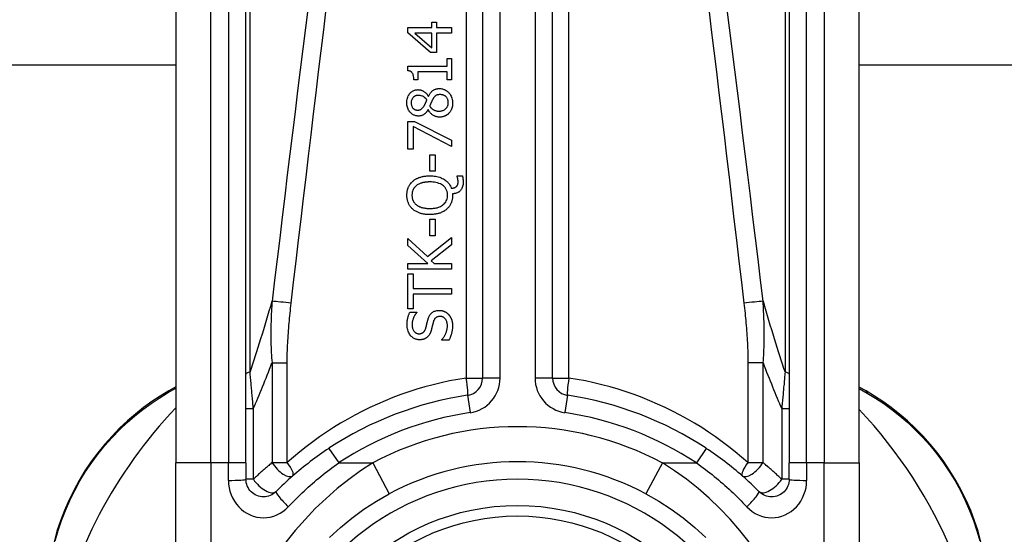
# Model space of a CAD drawing. Header units: inches. Extents: x 20 to 683, y 61 to 320.
# Tile 176 of 256: x 159.342 to 160.448, y 213.993 to 214.572. Entities that reach past the tile are written whole.
import ezdxf

# ---------------------------------------------------------------- set-up
doc = ezdxf.new("R2010")
doc.units = ezdxf.units.IN
doc.header["$MEASUREMENT"] = 0
doc.layers.add('Visible Edges(ANSI)', color=7, linetype='Continuous', lineweight=25)
doc.layers.add('Visible Tangent Edges(ANSI)', color=7, linetype='Continuous', lineweight=25)

msp = doc.modelspace()

# ---------------------------------------------------------------- linework, layer by layer
at = {"layer": 'Visible Edges(ANSI)'}
for p, q in [((159.8615, 214.8209), (159.8615, 214.1689)), ((159.9402, 214.1689), (159.9402, 214.8209)), ((159.517, 214.7225), (159.517, 214.0734)), ((159.5957, 214.0734), (159.5957, 214.7225)), ((160.206, 214.7225), (160.206, 214.0734)), ((160.2847, 214.0734), (160.2847, 214.7225)), ((159.7776, 214.5572), (159.7776, 214.5632)), ((159.7776, 214.5632), (159.8046, 214.5632)), ((159.8046, 214.5632), (159.8046, 214.5691)), ((159.8046, 214.5691), (159.8099, 214.5691)), ((159.8099, 214.5691), (159.8099, 214.5632)), ((159.8099, 214.5632), (159.8268, 214.5632)), ((159.8268, 214.5632), (159.8268, 214.5569)), ((159.803, 214.5352), (159.7776, 214.5572)), ((159.8046, 214.5569), (159.7854, 214.5569)), ((159.7854, 214.5569), (159.8046, 214.5404)), ((159.8046, 214.5404), (159.8046, 214.5569)), ((159.8099, 214.5569), (159.8099, 214.5352)), ((159.8268, 214.5569), (159.8099, 214.5569)), ((159.8099, 214.5352), (159.803, 214.5352)), ((159.8218, 214.5197), (159.8218, 214.5284)), ((159.8218, 214.5284), (159.8268, 214.5284)), ((159.8268, 214.5284), (159.8268, 214.5044)), ((159.517, 214.5207), (128.6332, 214.5207)), ((159.7774, 214.5145), (159.7774, 214.5197)), ((159.7774, 214.5197), (159.8218, 214.5197)), ((163.2173, 214.5207), (160.2847, 214.5207)), ((159.7888, 214.5133), (159.7888, 214.5044)), ((159.8218, 214.5133), (159.7888, 214.5133)), ((159.8218, 214.5044), (159.8218, 214.5133)), ((159.7888, 214.5044), (159.7843, 214.5044)), ((159.8268, 214.5044), (159.8218, 214.5044)), ((159.8006, 214.4858), (159.8008, 214.4858)), ((159.8005, 214.4708), (159.8003, 214.4708)), ((159.7776, 214.4263), (159.7776, 214.4576)), ((159.7776, 214.4576), (159.785, 214.4576)), ((159.7834, 214.4517), (159.7834, 214.4263)), ((159.8268, 214.4292), (159.7834, 214.4517)), ((159.785, 214.4576), (159.8268, 214.4363)), ((159.8268, 214.4363), (159.8268, 214.4292)), ((159.7834, 214.4263), (159.7776, 214.4263)), ((159.8023, 214.4015), (159.8023, 214.4201)), ((159.8023, 214.4201), (159.8083, 214.4201)), ((159.8083, 214.4201), (159.8083, 214.4015)), ((159.8083, 214.4015), (159.8023, 214.4015)), ((159.8329, 214.3956), (159.8329, 214.3965)), ((159.8329, 214.3965), (159.8389, 214.3965)), ((159.8278, 214.376), (159.8278, 214.3745)), ((159.8023, 214.329), (159.8023, 214.3476)), ((159.8023, 214.3476), (159.8083, 214.3476)), ((159.8083, 214.3476), (159.8083, 214.329)), ((159.8083, 214.329), (159.8023, 214.329)), ((159.7776, 214.3179), (159.7776, 214.3259)), ((159.7776, 214.3259), (159.7996, 214.3055)), ((159.8002, 214.2978), (159.7776, 214.3179)), ((159.7996, 214.3055), (159.8268, 214.3271)), ((159.8268, 214.3186), (159.8039, 214.3006)), ((159.8268, 214.3271), (159.8268, 214.3186)), ((159.7776, 214.2912), (159.7776, 214.2978)), ((159.7776, 214.2978), (159.8002, 214.2978)), ((159.8039, 214.3006), (159.8071, 214.2978)), ((159.8071, 214.2978), (159.8268, 214.2978)), ((159.8268, 214.2978), (159.8268, 214.2912)), ((159.8268, 214.2912), (159.7776, 214.2912)), ((159.7776, 214.2467), (159.7776, 214.2862)), ((159.7776, 214.2862), (159.7834, 214.2862)), ((159.7834, 214.2862), (159.7834, 214.2697)), ((159.7834, 214.2697), (159.8268, 214.2697)), ((159.7834, 214.2632), (159.7834, 214.2467)), ((159.8268, 214.2632), (159.7834, 214.2632)), ((159.8268, 214.2697), (159.8268, 214.2632)), ((159.7834, 214.2467), (159.7776, 214.2467)), ((159.7799, 214.2431), (159.7877, 214.2431)), ((159.7877, 214.2431), (159.7877, 214.2426)), ((159.8156, 214.2116), (159.8156, 214.2121)), ((159.8239, 214.2116), (159.8156, 214.2116)), ((159.517, 214.1591), (159.509, 214.1544)), ((160.2924, 214.1544), (160.2847, 214.1588)), ((159.517, 213.8362), (159.517, 214.0734)), ((159.5957, 214.0734), (159.5957, 214.055)), ((160.206, 214.055), (160.206, 214.0734)), ((160.2847, 214.0734), (160.2847, 213.8362))]:
    msp.add_line(p, q, dxfattribs=at)
at = {"layer": 'Visible Edges(ANSI)', "flags": 128}
for points in [[(159.7843, 214.5044), (159.7843, 214.5058), (159.7842, 214.5071), (159.784, 214.5084), (159.7837, 214.5097), (159.7834, 214.5108), (159.783, 214.5116), (159.7826, 214.5122), (159.7824, 214.5125), (159.7822, 214.5127), (159.7819, 214.513), (159.7816, 214.5132), (159.7814, 214.5134), (159.7811, 214.5136), (159.7808, 214.5137), (159.7805, 214.5139), (159.7801, 214.514), (159.7798, 214.5141), (159.7795, 214.5142), (159.7791, 214.5143), (159.7788, 214.5144), (159.7785, 214.5144), (159.7781, 214.5145), (159.7778, 214.5145), (159.7774, 214.5145)], [(159.8008, 214.4858), (159.8011, 214.4865), (159.8015, 214.4871), (159.8019, 214.4878), (159.8023, 214.4885), (159.8027, 214.4891), (159.8032, 214.4897), (159.8037, 214.4903), (159.8042, 214.4909), (159.8047, 214.4915), (159.8053, 214.492), (159.8058, 214.4924), (159.8064, 214.4928), (159.8069, 214.4931), (159.8074, 214.4934), (159.808, 214.4936), (159.8085, 214.4938), (159.8091, 214.494), (159.8096, 214.4941), (159.8102, 214.4942), (159.8108, 214.4943), (159.8114, 214.4944), (159.8119, 214.4945), (159.8125, 214.4945), (159.8131, 214.4945)], [(159.8131, 214.4945), (159.814, 214.4945), (159.8148, 214.4944), (159.8157, 214.4943), (159.8165, 214.4941), (159.8173, 214.4939), (159.8181, 214.4936), (159.8189, 214.4933), (159.8197, 214.4929), (159.8205, 214.4925), (159.8212, 214.4921), (159.8219, 214.4915), (159.8225, 214.491), (159.8232, 214.4904), (159.8238, 214.4897), (159.8245, 214.489), (159.8251, 214.4881), (159.8257, 214.4871), (159.8263, 214.486), (159.8268, 214.4848), (159.8272, 214.4836), (159.8275, 214.4823), (159.8278, 214.4811), (159.8279, 214.4798), (159.8279, 214.4785)], [(159.7765, 214.4785), (159.7765, 214.4798), (159.7766, 214.4811), (159.7768, 214.4824), (159.7771, 214.4837), (159.7775, 214.485), (159.778, 214.4862), (159.7786, 214.4872), (159.7791, 214.4881), (159.7797, 214.4889), (159.7802, 214.4895), (159.7807, 214.49), (159.7813, 214.4905), (159.7818, 214.4909), (159.7824, 214.4913), (159.783, 214.4917), (159.7836, 214.492), (159.7842, 214.4923), (159.7849, 214.4926), (159.7855, 214.4928), (159.7862, 214.493), (159.7869, 214.4931), (159.7876, 214.4932), (159.7883, 214.4932), (159.789, 214.4933)], [(159.7891, 214.4868), (159.7887, 214.4868), (159.7883, 214.4868), (159.7879, 214.4867), (159.7875, 214.4867), (159.7871, 214.4866), (159.7868, 214.4865), (159.7864, 214.4864), (159.786, 214.4862), (159.7856, 214.4861), (159.7853, 214.4859), (159.785, 214.4857), (159.7846, 214.4855), (159.7843, 214.4853), (159.784, 214.485), (159.7837, 214.4847), (159.7834, 214.4844), (159.7831, 214.484), (159.7827, 214.4835), (159.7823, 214.4828), (159.7819, 214.482), (159.7817, 214.4811), (159.7815, 214.4802), (159.7814, 214.4793), (159.7813, 214.4784)], [(159.789, 214.4933), (159.7895, 214.4932), (159.7899, 214.4932), (159.7903, 214.4932), (159.7908, 214.4931), (159.7912, 214.493), (159.7917, 214.4929), (159.7921, 214.4928), (159.7925, 214.4927), (159.793, 214.4926), (159.7934, 214.4924), (159.7938, 214.4922), (159.7943, 214.492), (159.7948, 214.4917), (159.7954, 214.4914), (159.796, 214.491), (159.7966, 214.4906), (159.7972, 214.4901), (159.7978, 214.4896), (159.7983, 214.489), (159.7989, 214.4884), (159.7994, 214.4878), (159.7998, 214.4872), (159.8002, 214.4865), (159.8006, 214.4858)], [(159.7989, 214.4819), (159.7988, 214.4821), (159.7986, 214.4823), (159.7984, 214.4826), (159.7982, 214.4828), (159.798, 214.483), (159.7978, 214.4832), (159.7976, 214.4834), (159.7974, 214.4836), (159.7972, 214.4838), (159.797, 214.484), (159.7968, 214.4842), (159.7966, 214.4844), (159.7963, 214.4846), (159.7961, 214.4848), (159.7959, 214.4849), (159.7956, 214.4851), (159.7954, 214.4853), (159.795, 214.4855), (159.7944, 214.4858), (159.7936, 214.4861), (159.7926, 214.4864), (159.7915, 214.4866), (159.7903, 214.4868), (159.7891, 214.4868)], [(159.8137, 214.4877), (159.8132, 214.4877), (159.8127, 214.4877), (159.8121, 214.4876), (159.8116, 214.4875), (159.8111, 214.4874), (159.8106, 214.4873), (159.8101, 214.4871), (159.8096, 214.4869), (159.8092, 214.4867), (159.8088, 214.4865), (159.8085, 214.4862), (159.8082, 214.486), (159.8079, 214.4857), (159.8077, 214.4854), (159.8074, 214.4851), (159.8071, 214.4848), (159.8069, 214.4845), (159.8066, 214.4841), (159.8064, 214.4838), (159.8062, 214.4834), (159.8059, 214.4831), (159.8057, 214.4827), (159.8055, 214.4823), (159.8053, 214.4819)], [(159.823, 214.4785), (159.823, 214.4793), (159.8229, 214.4801), (159.8228, 214.4809), (159.8226, 214.4816), (159.8224, 214.4824), (159.8221, 214.4831), (159.8217, 214.4837), (159.8213, 214.4842), (159.821, 214.4847), (159.8206, 214.4851), (159.8202, 214.4855), (159.8198, 214.4859), (159.8194, 214.4862), (159.8189, 214.4865), (159.8184, 214.4867), (159.8179, 214.4869), (159.8174, 214.4871), (159.8169, 214.4873), (159.8164, 214.4874), (159.8159, 214.4875), (159.8153, 214.4876), (159.8148, 214.4877), (159.8143, 214.4877), (159.8137, 214.4877)], [(159.7894, 214.4636), (159.7887, 214.4636), (159.788, 214.4637), (159.7872, 214.4638), (159.7865, 214.4639), (159.7858, 214.4641), (159.7851, 214.4644), (159.7844, 214.4647), (159.7837, 214.465), (159.7831, 214.4653), (159.7825, 214.4658), (159.7819, 214.4662), (159.7813, 214.4667), (159.7808, 214.4672), (159.7802, 214.4678), (159.7796, 214.4685), (159.779, 214.4693), (159.7784, 214.4702), (159.7779, 214.4713), (159.7775, 214.4724), (159.7771, 214.4736), (159.7768, 214.4748), (159.7766, 214.476), (159.7765, 214.4772), (159.7765, 214.4785)], [(159.7813, 214.4784), (159.7814, 214.4777), (159.7814, 214.4769), (159.7816, 214.4761), (159.7818, 214.4754), (159.782, 214.4747), (159.7823, 214.474), (159.7826, 214.4735), (159.783, 214.473), (159.7833, 214.4726), (159.7836, 214.4722), (159.7839, 214.4719), (159.7842, 214.4717), (159.7845, 214.4714), (159.7848, 214.4712), (159.7852, 214.471), (159.7855, 214.4709), (159.7859, 214.4707), (159.7863, 214.4706), (159.7867, 214.4705), (159.7871, 214.4704), (159.7875, 214.4703), (159.7879, 214.4703), (159.7883, 214.4703), (159.7887, 214.4702)], [(159.7887, 214.4702), (159.7889, 214.4702), (159.7892, 214.4703), (159.7895, 214.4703), (159.7897, 214.4703), (159.79, 214.4703), (159.7902, 214.4704), (159.7905, 214.4704), (159.7908, 214.4705), (159.791, 214.4706), (159.7913, 214.4706), (159.7915, 214.4707), (159.7917, 214.4708), (159.792, 214.471), (159.7923, 214.4711), (159.7927, 214.4713), (159.793, 214.4716), (159.7934, 214.4719), (159.7938, 214.4723), (159.7942, 214.4727), (159.7946, 214.4731), (159.7949, 214.4735), (159.7953, 214.474), (159.7956, 214.4745), (159.7959, 214.4749)], [(159.7959, 214.4749), (159.7959, 214.4751), (159.796, 214.4752), (159.7961, 214.4754), (159.7962, 214.4756), (159.7963, 214.4758), (159.7965, 214.4761), (159.7966, 214.4763), (159.7967, 214.4766), (159.7968, 214.4769), (159.797, 214.4771), (159.7971, 214.4774), (159.7973, 214.4778), (159.7974, 214.4781), (159.7976, 214.4784), (159.7977, 214.4787), (159.7979, 214.4791), (159.798, 214.4794), (159.7981, 214.4798), (159.7983, 214.4801), (159.7984, 214.4805), (159.7986, 214.4808), (159.7987, 214.4812), (159.7988, 214.4815), (159.7989, 214.4819)], [(159.8053, 214.4819), (159.8052, 214.4818), (159.8051, 214.4816), (159.805, 214.4814), (159.8049, 214.4813), (159.8048, 214.4811), (159.8048, 214.4809), (159.8047, 214.4807), (159.8046, 214.4805), (159.8045, 214.4803), (159.8044, 214.4801), (159.8043, 214.4798), (159.8042, 214.4796), (159.804, 214.4793), (159.8039, 214.479), (159.8038, 214.4787), (159.8037, 214.4783), (159.8035, 214.478), (159.8034, 214.4776), (159.8032, 214.4772), (159.803, 214.4767), (159.8028, 214.4763), (159.8026, 214.4758), (159.8024, 214.4753), (159.8022, 214.4747)], [(159.8022, 214.4747), (159.8024, 214.4744), (159.8027, 214.474), (159.803, 214.4737), (159.8032, 214.4733), (159.8035, 214.473), (159.8038, 214.4727), (159.8041, 214.4724), (159.8044, 214.4721), (159.8047, 214.4718), (159.8051, 214.4716), (159.8054, 214.4713), (159.8058, 214.4711), (159.8062, 214.4708), (159.8066, 214.4706), (159.8071, 214.4703), (159.8076, 214.4701), (159.8081, 214.4699), (159.8087, 214.4697), (159.8094, 214.4695), (159.81, 214.4693), (159.8107, 214.4692), (159.8114, 214.4691), (159.8121, 214.4691), (159.8127, 214.4691)], [(159.8127, 214.4691), (159.8135, 214.4691), (159.8143, 214.4692), (159.8151, 214.4693), (159.8158, 214.4695), (159.8166, 214.4697), (159.8173, 214.47), (159.818, 214.4703), (159.8186, 214.4707), (159.8192, 214.471), (159.8197, 214.4714), (159.8202, 214.4719), (159.8206, 214.4723), (159.821, 214.4727), (159.8213, 214.4731), (159.8217, 214.4736), (159.8219, 214.4741), (159.8222, 214.4746), (159.8224, 214.4752), (159.8226, 214.4757), (159.8228, 214.4763), (159.8229, 214.4768), (159.823, 214.4774), (159.823, 214.478), (159.823, 214.4785)], [(159.8279, 214.4785), (159.8279, 214.478), (159.8279, 214.4776), (159.8279, 214.4771), (159.8279, 214.4767), (159.8278, 214.4763), (159.8278, 214.4758), (159.8277, 214.4754), (159.8277, 214.475), (159.8276, 214.4745), (159.8275, 214.4741), (159.8274, 214.4737), (159.8273, 214.4733), (159.8272, 214.4728), (159.827, 214.4724), (159.8269, 214.472), (159.8268, 214.4716), (159.8266, 214.4711), (159.8263, 214.4705), (159.826, 214.4699), (159.8256, 214.4692), (159.8252, 214.4685), (159.8247, 214.4679), (159.8242, 214.4673), (159.8237, 214.4667)], [(159.8003, 214.4708), (159.8001, 214.4703), (159.7998, 214.4699), (159.7996, 214.4695), (159.7993, 214.4691), (159.799, 214.4687), (159.7987, 214.4683), (159.7984, 214.4679), (159.7981, 214.4676), (159.7978, 214.4672), (159.7974, 214.4669), (159.7971, 214.4665), (159.7967, 214.4662), (159.7964, 214.4659), (159.796, 214.4656), (159.7956, 214.4653), (159.7951, 214.465), (159.7945, 214.4647), (159.7939, 214.4644), (159.7932, 214.4642), (159.7925, 214.464), (159.7917, 214.4638), (159.791, 214.4637), (159.7902, 214.4636), (159.7894, 214.4636)], [(159.8132, 214.4624), (159.8127, 214.4624), (159.8121, 214.4625), (159.8116, 214.4625), (159.8111, 214.4626), (159.8106, 214.4627), (159.81, 214.4628), (159.8095, 214.4629), (159.809, 214.4631), (159.8085, 214.4632), (159.808, 214.4634), (159.8075, 214.4637), (159.807, 214.4639), (159.8064, 214.4642), (159.8058, 214.4646), (159.8052, 214.465), (159.8046, 214.4654), (159.804, 214.466), (159.8034, 214.4666), (159.8028, 214.4672), (159.8023, 214.4679), (159.8018, 214.4685), (159.8013, 214.4693), (159.8009, 214.47), (159.8005, 214.4708)], [(159.8237, 214.4667), (159.8234, 214.4664), (159.8231, 214.4661), (159.8228, 214.4658), (159.8225, 214.4655), (159.8222, 214.4653), (159.8218, 214.465), (159.8215, 214.4648), (159.8212, 214.4646), (159.8208, 214.4644), (159.8204, 214.4642), (159.8201, 214.464), (159.8197, 214.4638), (159.8193, 214.4636), (159.8189, 214.4635), (159.8185, 214.4633), (159.818, 214.4631), (159.8175, 214.463), (159.8169, 214.4628), (159.8163, 214.4627), (159.8157, 214.4626), (159.8151, 214.4625), (159.8145, 214.4625), (159.8138, 214.4624), (159.8132, 214.4624)], [(159.7833, 214.3904), (159.7838, 214.3909), (159.7844, 214.3913), (159.785, 214.3917), (159.7856, 214.3921), (159.7862, 214.3925), (159.7868, 214.3928), (159.7874, 214.3932), (159.7881, 214.3935), (159.7887, 214.3938), (159.7894, 214.3941), (159.7901, 214.3943), (159.7908, 214.3946), (159.7915, 214.3948), (159.7923, 214.395), (159.7931, 214.3953), (159.7939, 214.3955), (159.7948, 214.3956), (159.7957, 214.3958), (159.7967, 214.396), (159.7977, 214.3961), (159.7988, 214.3962), (159.7999, 214.3962), (159.801, 214.3963), (159.8022, 214.3963)], [(159.8022, 214.3963), (159.8038, 214.3963), (159.8055, 214.3962), (159.8071, 214.396), (159.8087, 214.3958), (159.8103, 214.3955), (159.8118, 214.3952), (159.8134, 214.3947), (159.8149, 214.3941), (159.8163, 214.3935), (159.8175, 214.3929), (159.8187, 214.3922), (159.8197, 214.3915), (159.8206, 214.3908), (159.8214, 214.3901), (159.8221, 214.3895), (159.8227, 214.3888), (159.8233, 214.3881), (159.8239, 214.3873), (159.8244, 214.3866), (159.8249, 214.3858), (159.8254, 214.3849), (159.8258, 214.3841), (159.8261, 214.3832), (159.8264, 214.3823)], [(159.8341, 214.3899), (159.8341, 214.3901), (159.8341, 214.3902), (159.8341, 214.3904), (159.834, 214.3906), (159.834, 214.3907), (159.834, 214.3909), (159.834, 214.3911), (159.834, 214.3913), (159.8339, 214.3914), (159.8339, 214.3916), (159.8339, 214.3918), (159.8339, 214.3919), (159.8338, 214.3921), (159.8338, 214.3923), (159.8338, 214.3925), (159.8337, 214.3926), (159.8337, 214.3928), (159.8337, 214.393), (159.8336, 214.3932), (159.8335, 214.3936), (159.8334, 214.394), (159.8332, 214.3946), (159.8331, 214.3951), (159.8329, 214.3956)], [(159.8389, 214.3965), (159.8389, 214.3961), (159.839, 214.3957), (159.8391, 214.3953), (159.8392, 214.3949), (159.8393, 214.3945), (159.8393, 214.3942), (159.8394, 214.3938), (159.8394, 214.3935), (159.8395, 214.3932), (159.8395, 214.3929), (159.8395, 214.3926), (159.8396, 214.3923), (159.8396, 214.392), (159.8396, 214.3917), (159.8397, 214.3914), (159.8397, 214.3911), (159.8397, 214.3908), (159.8397, 214.3905), (159.8397, 214.3903), (159.8397, 214.39), (159.8398, 214.3897), (159.8398, 214.3894), (159.8398, 214.3891), (159.8398, 214.3888)], [(159.7766, 214.3745), (159.7766, 214.3752), (159.7766, 214.3758), (159.7766, 214.3764), (159.7767, 214.3771), (159.7767, 214.3777), (159.7768, 214.3783), (159.7769, 214.3789), (159.777, 214.3796), (159.7772, 214.3802), (159.7773, 214.3808), (159.7775, 214.3814), (159.7777, 214.382), (159.7779, 214.3826), (159.7781, 214.3832), (159.7784, 214.3838), (159.7787, 214.3845), (159.7791, 214.3852), (159.7795, 214.386), (159.78, 214.3867), (159.7806, 214.3875), (159.7812, 214.3883), (159.7819, 214.389), (159.7825, 214.3897), (159.7833, 214.3904)], [(159.7873, 214.3855), (159.7869, 214.3851), (159.7865, 214.3848), (159.7861, 214.3844), (159.7858, 214.3841), (159.7854, 214.3837), (159.7851, 214.3833), (159.7848, 214.3829), (159.7845, 214.3825), (159.7842, 214.382), (159.7839, 214.3816), (159.7837, 214.3811), (159.7835, 214.3807), (159.7833, 214.3802), (159.7831, 214.3797), (159.7829, 214.3792), (159.7828, 214.3787), (159.7826, 214.3782), (159.7825, 214.3777), (159.7824, 214.3772), (159.7823, 214.3767), (159.7823, 214.3761), (159.7823, 214.3756), (159.7822, 214.3751), (159.7822, 214.3746)], [(159.8022, 214.3895), (159.8017, 214.3895), (159.8011, 214.3895), (159.8006, 214.3895), (159.8, 214.3894), (159.7995, 214.3894), (159.7989, 214.3894), (159.7984, 214.3893), (159.7978, 214.3892), (159.7973, 214.3892), (159.7967, 214.3891), (159.7962, 214.389), (159.7956, 214.3889), (159.7951, 214.3888), (159.7945, 214.3887), (159.794, 214.3885), (159.7935, 214.3884), (159.7929, 214.3882), (159.7922, 214.388), (159.7915, 214.3877), (159.7907, 214.3874), (159.7898, 214.387), (159.789, 214.3866), (159.7882, 214.3861), (159.7873, 214.3855)], [(159.8223, 214.3746), (159.8222, 214.3754), (159.8222, 214.3762), (159.8221, 214.3771), (159.8219, 214.3779), (159.8217, 214.3787), (159.8215, 214.3795), (159.8212, 214.3803), (159.8208, 214.381), (159.8204, 214.3818), (159.8199, 214.3825), (159.8195, 214.3831), (159.8189, 214.3838), (159.8183, 214.3844), (159.8176, 214.3851), (159.8166, 214.3858), (159.8155, 214.3865), (159.8141, 214.3873), (159.8125, 214.3879), (159.8108, 214.3885), (159.8091, 214.3889), (159.8074, 214.3892), (159.8057, 214.3893), (159.804, 214.3895), (159.8022, 214.3895)], [(159.8264, 214.3823), (159.8267, 214.3824), (159.8269, 214.3824), (159.8271, 214.3824), (159.8273, 214.3824), (159.8275, 214.3825), (159.8277, 214.3825), (159.8279, 214.3825), (159.8281, 214.3826), (159.8283, 214.3826), (159.8285, 214.3826), (159.8287, 214.3827), (159.8289, 214.3827), (159.8291, 214.3828), (159.8293, 214.3828), (159.8295, 214.3829), (159.8297, 214.383), (159.8299, 214.383), (159.8302, 214.3831), (159.8305, 214.3832), (159.8308, 214.3834), (159.8311, 214.3836), (159.8315, 214.3838), (159.8318, 214.384), (159.8321, 214.3842)], [(159.8398, 214.3888), (159.8397, 214.3876), (159.8396, 214.3865), (159.8394, 214.3853), (159.8391, 214.3842), (159.8387, 214.3831), (159.8383, 214.3821), (159.8378, 214.3812), (159.8372, 214.3805), (159.8367, 214.3799), (159.8363, 214.3794), (159.8358, 214.3789), (159.8353, 214.3785), (159.8347, 214.3781), (159.8342, 214.3778), (159.8336, 214.3775), (159.833, 214.3772), (159.8324, 214.3769), (159.8318, 214.3767), (159.8311, 214.3765), (159.8305, 214.3764), (159.8298, 214.3763), (159.8292, 214.3762), (159.8285, 214.3761), (159.8278, 214.376)], [(159.8321, 214.3842), (159.8322, 214.3844), (159.8324, 214.3845), (159.8326, 214.3847), (159.8327, 214.3849), (159.8328, 214.3851), (159.833, 214.3852), (159.8331, 214.3854), (159.8332, 214.3856), (159.8333, 214.3858), (159.8334, 214.386), (159.8335, 214.3862), (159.8336, 214.3865), (159.8337, 214.3867), (159.8338, 214.3869), (159.8338, 214.3872), (159.8339, 214.3875), (159.8339, 214.3878), (159.834, 214.3881), (159.834, 214.3884), (159.834, 214.3887), (159.834, 214.389), (159.8341, 214.3893), (159.8341, 214.3896), (159.8341, 214.3899)], [(159.7833, 214.3587), (159.7827, 214.3592), (159.7822, 214.3597), (159.7817, 214.3602), (159.7812, 214.3608), (159.7807, 214.3613), (159.7803, 214.3619), (159.7799, 214.3625), (159.7795, 214.3631), (159.7791, 214.3638), (159.7788, 214.3644), (159.7785, 214.3651), (159.7782, 214.3658), (159.7779, 214.3665), (159.7777, 214.3672), (159.7774, 214.3679), (159.7772, 214.3686), (159.7771, 214.3693), (159.7769, 214.3701), (159.7768, 214.3708), (159.7767, 214.3715), (159.7766, 214.3723), (159.7766, 214.373), (159.7766, 214.3738), (159.7766, 214.3745)], [(159.7822, 214.3746), (159.7822, 214.3741), (159.7822, 214.3737), (159.7823, 214.3732), (159.7823, 214.3728), (159.7824, 214.3724), (159.7824, 214.3719), (159.7825, 214.3715), (159.7826, 214.3711), (159.7827, 214.3706), (159.7828, 214.3702), (159.7829, 214.3698), (159.783, 214.3694), (159.7832, 214.369), (159.7834, 214.3685), (159.7836, 214.3681), (159.7838, 214.3676), (159.7841, 214.3671), (159.7845, 214.3666), (159.7849, 214.366), (159.7853, 214.3655), (159.7858, 214.365), (159.7863, 214.3645), (159.7868, 214.3641), (159.7873, 214.3636)], [(159.8022, 214.3596), (159.8033, 214.3596), (159.8043, 214.3597), (159.8053, 214.3597), (159.8063, 214.3598), (159.8074, 214.3599), (159.8084, 214.3601), (159.8094, 214.3603), (159.8104, 214.3605), (159.8114, 214.3608), (159.8124, 214.3611), (159.8133, 214.3615), (159.8144, 214.362), (159.8154, 214.3625), (159.8164, 214.3632), (159.8174, 214.364), (159.8184, 214.3649), (159.8193, 214.3658), (159.8201, 214.3669), (159.8208, 214.3681), (159.8213, 214.3693), (159.8218, 214.3706), (159.822, 214.3719), (159.8222, 214.3732), (159.8223, 214.3746)], [(159.8278, 214.3745), (159.8278, 214.3738), (159.8278, 214.373), (159.8278, 214.3723), (159.8277, 214.3716), (159.8276, 214.3708), (159.8275, 214.3701), (159.8273, 214.3694), (159.8272, 214.3687), (159.827, 214.368), (159.8268, 214.3672), (159.8265, 214.3665), (159.8263, 214.3659), (159.826, 214.3652), (159.8257, 214.3645), (159.8253, 214.3638), (159.825, 214.3632), (159.8246, 214.3626), (159.8241, 214.3619), (159.8237, 214.3613), (159.8232, 214.3608), (159.8227, 214.3602), (159.8222, 214.3597), (159.8217, 214.3592), (159.8211, 214.3587)], [(159.7873, 214.3636), (159.7877, 214.3633), (159.7881, 214.3631), (159.7886, 214.3628), (159.789, 214.3625), (159.7894, 214.3623), (159.7899, 214.3621), (159.7903, 214.3618), (159.7908, 214.3616), (159.7913, 214.3614), (159.7917, 214.3613), (159.7922, 214.3611), (159.7927, 214.3609), (159.7932, 214.3608), (159.7938, 214.3606), (159.7944, 214.3605), (159.7951, 214.3603), (159.7958, 214.3602), (159.7965, 214.36), (159.7974, 214.3599), (159.7982, 214.3598), (159.7991, 214.3597), (159.8001, 214.3597), (159.8012, 214.3596), (159.8022, 214.3596)], [(159.8022, 214.3528), (159.8014, 214.3528), (159.8006, 214.3528), (159.7998, 214.3529), (159.799, 214.3529), (159.7982, 214.353), (159.7974, 214.353), (159.7966, 214.3531), (159.7958, 214.3533), (159.795, 214.3534), (159.7942, 214.3536), (159.7935, 214.3537), (159.7927, 214.3539), (159.7919, 214.3541), (159.7912, 214.3544), (159.7904, 214.3547), (159.7896, 214.355), (159.7888, 214.3553), (159.788, 214.3557), (159.7872, 214.3561), (159.7864, 214.3565), (159.7856, 214.357), (159.7848, 214.3575), (159.784, 214.3581), (159.7833, 214.3587)], [(159.8211, 214.3587), (159.8205, 214.3582), (159.8199, 214.3577), (159.8193, 214.3572), (159.8187, 214.3568), (159.818, 214.3564), (159.8173, 214.3561), (159.8166, 214.3557), (159.8159, 214.3554), (159.8152, 214.3551), (159.8145, 214.3548), (159.8138, 214.3545), (159.813, 214.3543), (159.8123, 214.3541), (159.8115, 214.3538), (159.8106, 214.3537), (159.8098, 214.3535), (159.8089, 214.3533), (159.8081, 214.3532), (159.8071, 214.3531), (159.8062, 214.353), (159.8053, 214.3529), (159.8043, 214.3528), (159.8033, 214.3528), (159.8022, 214.3528)], [(159.7767, 214.2285), (159.7767, 214.2291), (159.7767, 214.2296), (159.7768, 214.2302), (159.7768, 214.2308), (159.7768, 214.2313), (159.7769, 214.2319), (159.7769, 214.2325), (159.777, 214.233), (159.777, 214.2336), (159.7771, 214.2341), (159.7772, 214.2347), (159.7773, 214.2353), (159.7774, 214.2358), (159.7776, 214.2364), (159.7777, 214.2369), (159.7778, 214.2376), (159.778, 214.2382), (159.7782, 214.2388), (159.7784, 214.2395), (159.7787, 214.2402), (159.7789, 214.2409), (159.7792, 214.2416), (159.7796, 214.2424), (159.7799, 214.2431)], [(159.7877, 214.2426), (159.7874, 214.2423), (159.7871, 214.2419), (159.7868, 214.2415), (159.7865, 214.2411), (159.7862, 214.2407), (159.7859, 214.2403), (159.7857, 214.2399), (159.7854, 214.2395), (159.7852, 214.2391), (159.785, 214.2387), (159.7847, 214.2382), (159.7845, 214.2378), (159.7843, 214.2373), (159.7841, 214.2369), (159.7839, 214.2364), (159.7836, 214.2358), (159.7834, 214.2352), (159.7832, 214.2344), (159.7829, 214.2336), (159.7827, 214.2327), (159.7826, 214.2317), (159.7825, 214.2308), (159.7824, 214.2299), (159.7824, 214.2289)], [(159.8004, 214.2353), (159.8005, 214.2358), (159.8007, 214.2363), (159.8009, 214.2368), (159.8011, 214.2374), (159.8013, 214.2379), (159.8016, 214.2384), (159.8018, 214.2389), (159.8021, 214.2393), (159.8024, 214.2398), (159.8027, 214.2403), (159.8031, 214.2407), (159.8034, 214.2412), (159.8039, 214.2416), (159.8044, 214.2421), (159.805, 214.2426), (159.8057, 214.2431), (159.8065, 214.2436), (159.8073, 214.244), (159.8082, 214.2443), (159.8091, 214.2446), (159.81, 214.2448), (159.8109, 214.2449), (159.8118, 214.245), (159.8128, 214.245)], [(159.8128, 214.245), (159.8133, 214.245), (159.8137, 214.245), (159.8142, 214.245), (159.8147, 214.2449), (159.8152, 214.2448), (159.8157, 214.2447), (159.8161, 214.2446), (159.8166, 214.2445), (159.8171, 214.2444), (159.8175, 214.2442), (159.818, 214.2441), (159.8185, 214.2439), (159.8189, 214.2437), (159.8193, 214.2435), (159.8198, 214.2432), (159.8202, 214.243), (159.8206, 214.2427), (159.821, 214.2425), (159.8214, 214.2422), (159.8218, 214.2419), (159.8222, 214.2416), (159.8225, 214.2413), (159.8229, 214.2409), (159.8232, 214.2406)], [(159.8232, 214.2406), (159.8235, 214.2403), (159.8237, 214.24), (159.824, 214.2397), (159.8242, 214.2393), (159.8245, 214.239), (159.8247, 214.2387), (159.8249, 214.2384), (159.8251, 214.238), (159.8253, 214.2377), (159.8255, 214.2374), (159.8257, 214.237), (159.8259, 214.2366), (159.8261, 214.2363), (159.8262, 214.2359), (159.8264, 214.2356), (159.8265, 214.2352), (159.8267, 214.2347), (159.8269, 214.2342), (159.8271, 214.2335), (159.8273, 214.2326), (159.8274, 214.2316), (159.8276, 214.2305), (159.8277, 214.2292), (159.8277, 214.2277)], [(159.7908, 214.2119), (159.79, 214.212), (159.7892, 214.212), (159.7884, 214.2121), (159.7876, 214.2123), (159.7869, 214.2125), (159.7861, 214.2128), (159.7854, 214.2131), (159.7846, 214.2134), (159.784, 214.2138), (159.7833, 214.2143), (159.7827, 214.2148), (159.7821, 214.2153), (159.7815, 214.2158), (159.7808, 214.2165), (159.7802, 214.2173), (159.7795, 214.2182), (159.7789, 214.2192), (159.7783, 214.2204), (159.7778, 214.2217), (159.7774, 214.223), (159.7771, 214.2244), (159.7769, 214.2257), (159.7768, 214.2271), (159.7767, 214.2285)], [(159.7824, 214.2289), (159.7824, 214.2281), (159.7825, 214.2272), (159.7826, 214.2264), (159.7827, 214.2255), (159.7829, 214.2247), (159.7832, 214.2239), (159.7835, 214.2232), (159.7839, 214.2225), (159.7842, 214.2219), (159.7846, 214.2214), (159.7849, 214.221), (159.7853, 214.2207), (159.7856, 214.2204), (159.7859, 214.2201), (159.7863, 214.2199), (159.7867, 214.2196), (159.7871, 214.2194), (159.7875, 214.2192), (159.7879, 214.2191), (159.7883, 214.219), (159.7888, 214.2189), (159.7892, 214.2188), (159.7897, 214.2188), (159.7901, 214.2188)], [(159.7978, 214.2252), (159.7979, 214.2256), (159.798, 214.2261), (159.7981, 214.2265), (159.7982, 214.227), (159.7984, 214.2274), (159.7985, 214.2279), (159.7986, 214.2283), (159.7987, 214.2287), (159.7988, 214.2292), (159.7989, 214.2296), (159.799, 214.23), (159.7991, 214.2305), (159.7992, 214.2309), (159.7993, 214.2313), (159.7994, 214.2317), (159.7995, 214.2321), (159.7996, 214.2325), (159.7997, 214.2329), (159.7998, 214.2333), (159.7999, 214.2337), (159.8, 214.2341), (159.8001, 214.2345), (159.8003, 214.2349), (159.8004, 214.2353)], [(159.8063, 214.2322), (159.8062, 214.2318), (159.8061, 214.2314), (159.806, 214.2311), (159.8059, 214.2308), (159.8058, 214.2305), (159.8057, 214.2302), (159.8057, 214.2299), (159.8056, 214.2296), (159.8055, 214.2294), (159.8055, 214.2291), (159.8054, 214.2288), (159.8053, 214.2285), (159.8053, 214.2282), (159.8052, 214.2279), (159.8051, 214.2275), (159.805, 214.2272), (159.8049, 214.2268), (159.8048, 214.2264), (159.8047, 214.226), (159.8046, 214.2255), (159.8045, 214.225), (159.8043, 214.2245), (159.8042, 214.2239), (159.804, 214.2233)], [(159.8138, 214.2382), (159.8132, 214.2382), (159.8126, 214.2381), (159.812, 214.2381), (159.8114, 214.2379), (159.8108, 214.2377), (159.8102, 214.2375), (159.8097, 214.2372), (159.8093, 214.237), (159.8089, 214.2367), (159.8086, 214.2364), (159.8084, 214.2362), (159.8082, 214.2359), (159.8079, 214.2357), (159.8077, 214.2354), (159.8075, 214.2351), (159.8074, 214.2348), (159.8072, 214.2345), (159.807, 214.2341), (159.8069, 214.2338), (159.8067, 214.2335), (159.8066, 214.2332), (159.8065, 214.2328), (159.8064, 214.2325), (159.8063, 214.2322)], [(159.822, 214.2272), (159.822, 214.2281), (159.822, 214.229), (159.8219, 214.2299), (159.8217, 214.2308), (159.8215, 214.2317), (159.8213, 214.2326), (159.821, 214.2334), (159.8207, 214.2341), (159.8203, 214.2347), (159.82, 214.2352), (159.8196, 214.2356), (159.8193, 214.236), (159.8189, 214.2364), (159.8185, 214.2367), (159.8181, 214.237), (159.8177, 214.2372), (159.8172, 214.2375), (159.8168, 214.2377), (159.8163, 214.2379), (159.8158, 214.238), (159.8153, 214.2381), (159.8148, 214.2382), (159.8143, 214.2382), (159.8138, 214.2382)], [(159.7901, 214.2188), (159.7907, 214.2188), (159.7913, 214.2188), (159.7919, 214.2189), (159.7925, 214.219), (159.793, 214.2192), (159.7936, 214.2194), (159.7941, 214.2197), (159.7945, 214.22), (159.7949, 214.2202), (159.7952, 214.2205), (159.7955, 214.2208), (159.7957, 214.2211), (159.796, 214.2214), (159.7962, 214.2217), (159.7964, 214.222), (159.7966, 214.2223), (159.7968, 214.2226), (159.797, 214.223), (159.7971, 214.2233), (159.7973, 214.2237), (159.7974, 214.2241), (159.7976, 214.2244), (159.7977, 214.2248), (159.7978, 214.2252)], [(159.804, 214.2233), (159.804, 214.223), (159.8039, 214.2227), (159.8038, 214.2224), (159.8037, 214.2221), (159.8036, 214.2218), (159.8035, 214.2215), (159.8034, 214.2213), (159.8033, 214.221), (159.8032, 214.2207), (159.8031, 214.2204), (159.803, 214.2201), (159.8029, 214.2199), (159.8028, 214.2196), (159.8026, 214.2193), (159.8025, 214.219), (159.8024, 214.2188), (159.8022, 214.2185), (159.802, 214.2181), (159.8018, 214.2177), (159.8015, 214.2173), (159.8012, 214.2168), (159.8007, 214.2162), (159.8002, 214.2157), (159.7997, 214.2151)], [(159.8156, 214.2121), (159.8161, 214.2125), (159.8165, 214.213), (159.8169, 214.2135), (159.8173, 214.214), (159.8177, 214.2145), (159.818, 214.215), (159.8184, 214.2155), (159.8187, 214.2161), (159.819, 214.2166), (159.8193, 214.2172), (159.8196, 214.2177), (159.8199, 214.2183), (159.8201, 214.2189), (159.8204, 214.2195), (159.8206, 214.2201), (159.8209, 214.2208), (159.8211, 214.2215), (159.8213, 214.2222), (159.8215, 214.223), (159.8217, 214.2238), (159.8218, 214.2246), (159.8219, 214.2255), (159.822, 214.2263), (159.822, 214.2272)], [(159.8277, 214.2277), (159.8277, 214.227), (159.8277, 214.2263), (159.8276, 214.2256), (159.8276, 214.2249), (159.8276, 214.2242), (159.8275, 214.2235), (159.8274, 214.2228), (159.8273, 214.2221), (159.8272, 214.2214), (159.8271, 214.2207), (159.8269, 214.22), (159.8268, 214.2193), (159.8266, 214.2187), (159.8264, 214.218), (159.8262, 214.2173), (159.8259, 214.2167), (159.8257, 214.216), (159.8255, 214.2154), (159.8252, 214.2147), (159.825, 214.2141), (159.8247, 214.2135), (159.8244, 214.2128), (159.8242, 214.2122), (159.8239, 214.2116)], [(159.7997, 214.2151), (159.7995, 214.2149), (159.7992, 214.2147), (159.799, 214.2145), (159.7988, 214.2144), (159.7985, 214.2142), (159.7983, 214.214), (159.798, 214.2139), (159.7978, 214.2137), (159.7975, 214.2136), (159.7973, 214.2134), (159.797, 214.2133), (159.7967, 214.2131), (159.7965, 214.213), (159.7962, 214.2129), (159.7959, 214.2128), (159.7956, 214.2127), (159.7952, 214.2126), (159.7948, 214.2124), (159.7943, 214.2123), (159.7938, 214.2122), (159.7931, 214.2121), (159.7924, 214.212), (159.7916, 214.212), (159.7908, 214.2119)], [(159.509, 214.1544), (159.4995, 214.1487), (159.4901, 214.1424), (159.4807, 214.1357), (159.4716, 214.1284), (159.4626, 214.1206), (159.4538, 214.1124), (159.4453, 214.1037), (159.4371, 214.0945), (159.4293, 214.0849), (159.4219, 214.0749), (159.4149, 214.0644), (159.4083, 214.0537), (159.4023, 214.0426), (159.3967, 214.0313), (159.3917, 214.0199), (159.3873, 214.0083), (159.3834, 213.9966), (159.3801, 213.9848)], [(160.4215, 213.9848), (160.4182, 213.9965), (160.4143, 214.0082), (160.4099, 214.0199), (160.4048, 214.0314), (160.3993, 214.0427), (160.3932, 214.0537), (160.3866, 214.0645), (160.3796, 214.0749), (160.3722, 214.085), (160.3643, 214.0946), (160.3561, 214.1038), (160.3476, 214.1125), (160.3388, 214.1207), (160.3298, 214.1284), (160.3206, 214.1356), (160.3113, 214.1424), (160.3019, 214.1486), (160.2924, 214.1544)], [(159.689, 214.0898), (159.6863, 214.0881), (159.6837, 214.0862), (159.681, 214.0844), (159.6784, 214.0826), (159.6758, 214.0807), (159.6732, 214.0788), (159.6706, 214.0769), (159.668, 214.0749), (159.6655, 214.0729), (159.6629, 214.071), (159.6604, 214.0689), (159.6579, 214.0669), (159.6554, 214.0649), (159.6529, 214.0628), (159.6505, 214.0607), (159.6481, 214.0586), (159.6456, 214.0565), (159.6433, 214.0543), (159.6409, 214.0522), (159.6385, 214.05), (159.6362, 214.0478), (159.6339, 214.0456), (159.6316, 214.0433), (159.6293, 214.0411)], [(160.1724, 214.0411), (160.1701, 214.0433), (160.1678, 214.0456), (160.1655, 214.0478), (160.1632, 214.05), (160.1608, 214.0522), (160.1584, 214.0543), (160.156, 214.0565), (160.1536, 214.0586), (160.1512, 214.0607), (160.1487, 214.0628), (160.1463, 214.0649), (160.1438, 214.0669), (160.1413, 214.0689), (160.1388, 214.071), (160.1362, 214.0729), (160.1337, 214.0749), (160.1311, 214.0769), (160.1285, 214.0788), (160.1259, 214.0807), (160.1233, 214.0826), (160.1207, 214.0844), (160.118, 214.0862), (160.1154, 214.0881), (160.1127, 214.0898)], [(159.6293, 214.0411), (159.6279, 214.0398), (159.6264, 214.0387), (159.6247, 214.0377), (159.623, 214.0368), (159.6211, 214.0362), (159.6193, 214.0357), (159.6174, 214.0354), (159.6154, 214.0353), (159.6135, 214.0354), (159.6116, 214.0357), (159.6097, 214.0362), (159.6079, 214.0368), (159.6061, 214.0377), (159.6045, 214.0386), (159.6029, 214.0398), (159.6015, 214.0411), (159.6002, 214.0425), (159.599, 214.0441), (159.5981, 214.0457), (159.5972, 214.0475), (159.5966, 214.0493), (159.5961, 214.0511), (159.5958, 214.0531), (159.5957, 214.055)], [(160.206, 214.055), (160.2059, 214.0531), (160.2056, 214.0512), (160.2051, 214.0493), (160.2044, 214.0475), (160.2036, 214.0457), (160.2026, 214.0441), (160.2015, 214.0425), (160.2002, 214.0411), (160.1988, 214.0398), (160.1973, 214.0387), (160.1956, 214.0377), (160.1938, 214.0368), (160.192, 214.0362), (160.1901, 214.0357), (160.1882, 214.0354), (160.1863, 214.0353), (160.1844, 214.0354), (160.1825, 214.0357), (160.1806, 214.0362), (160.1787, 214.0368), (160.177, 214.0376), (160.1753, 214.0386), (160.1738, 214.0398), (160.1724, 214.0411)], [(159.6896, 213.9897), (159.7019, 214.0008), (159.7148, 214.0114), (159.7283, 214.0213), (159.7423, 214.0304), (159.7568, 214.0387)], [(160.0449, 214.0387), (160.0594, 214.0304), (160.0735, 214.0213), (160.087, 214.0115), (160.0999, 214.0009), (160.1122, 213.9897)]]:
    msp.add_lwpolyline(points, dxfattribs=at)
at = {"layer": 'Visible Edges(ANSI)'}
msp.add_circle((159.9008, 213.7697), 0.2559, dxfattribs=at)
for centre, radius, start, end in [((159.8418, 214.1689), 0.0197, 278.4133, 0), ((159.9599, 214.1689), 0.0197, 180, 261.5867), ((159.9008, 213.7697), 0.3839, 98.4133, 123.4963), ((159.9008, 213.7697), 0.3839, 56.5037, 81.5867), ((159.9, 213.7697), 0.5295, 136.3272, 168.3795), ((159.9, 213.7697), 0.5295, 1.3331, 43.4046), ((159.9008, 213.7697), 0.3051, 61.8328, 118.1672)]:
    msp.add_arc(centre, radius, start, end, dxfattribs=at)
at = {"layer": 'Visible Tangent Edges(ANSI)'}
for p, q in [((159.8432, 214.8209), (159.8432, 214.1689)), ((159.8812, 214.1689), (159.8812, 214.8209)), ((159.9205, 214.8209), (159.9205, 214.1689)), ((159.9585, 214.1689), (159.9585, 214.8209)), ((159.5564, 214.0734), (159.5564, 214.7225)), ((159.576, 214.7225), (159.576, 214.0734)), ((159.6003, 214.1757), (159.6003, 214.7248)), ((160.2014, 214.7248), (160.2014, 214.1757)), ((160.2256, 214.0734), (160.2256, 214.7225)), ((160.2453, 214.7225), (160.2453, 214.0734)), ((159.625, 214.186), (159.625, 214.0738)), ((159.625, 214.186), (159.6421, 214.186)), ((159.6421, 214.0738), (159.6421, 214.186)), ((160.1767, 214.186), (160.1596, 214.186)), ((160.1596, 214.186), (160.1596, 214.0738)), ((160.1767, 214.0738), (160.1767, 214.186)), ((159.8432, 214.1689), (159.8615, 214.1689)), ((159.8812, 214.1689), (159.8615, 214.1689)), ((159.9402, 214.1689), (159.9205, 214.1689)), ((159.9402, 214.1689), (159.9585, 214.1689)), ((159.5075, 214.1521), (159.517, 214.1576)), ((160.2847, 214.1573), (160.2938, 214.152)), ((159.8447, 214.1495), (159.8476, 214.13)), ((159.957, 214.1495), (159.9541, 214.13)), ((159.6041, 214.1343), (159.5957, 214.1343)), ((159.6041, 214.055), (159.6041, 214.1343)), ((160.206, 214.1343), (160.1976, 214.1343)), ((160.1976, 214.1343), (160.1976, 214.055)), ((159.689, 214.0898), (159.6999, 214.0734)), ((160.1127, 214.0898), (160.1018, 214.0734)), ((159.625, 214.0738), (159.6421, 214.0738)), ((160.1596, 214.0738), (160.1767, 214.0738)), ((159.5564, 214.0734), (159.517, 214.0734)), ((159.5564, 214.0734), (159.5564, 213.8023)), ((159.576, 214.0734), (159.5564, 214.0734)), ((159.5957, 214.0734), (159.576, 214.0734)), ((159.576, 214.0538), (159.576, 214.0734)), ((159.6999, 214.0734), (159.7382, 214.0734)), ((159.7382, 214.0734), (159.7568, 214.0387)), ((160.0635, 214.0734), (160.0449, 214.0387)), ((160.0635, 214.0734), (160.1018, 214.0734)), ((160.2256, 214.0734), (160.206, 214.0734)), ((160.2256, 214.0734), (160.2256, 214.0538)), ((160.2453, 214.0734), (160.2256, 214.0734)), ((160.2453, 214.0734), (160.2847, 214.0734)), ((160.2453, 213.8023), (160.2453, 214.0734)), ((159.6041, 214.055), (159.5957, 214.055)), ((160.206, 214.055), (160.1976, 214.055))]:
    msp.add_line(p, q, dxfattribs=at)
at = {"layer": 'Visible Tangent Edges(ANSI)', "flags": 128}
for points in [[(159.6656, 214.5866), (159.6626, 214.5629), (159.6597, 214.5393), (159.6567, 214.5156), (159.6538, 214.4919), (159.6509, 214.4683), (159.648, 214.4446), (159.6451, 214.421), (159.6422, 214.3973), (159.6393, 214.3736), (159.6364, 214.35), (159.6336, 214.3263), (159.6307, 214.3026), (159.6279, 214.2789), (159.625, 214.2553)], [(159.6466, 214.253), (159.6493, 214.2766), (159.6521, 214.3003), (159.6549, 214.324), (159.6577, 214.3476), (159.6605, 214.3713), (159.6633, 214.395), (159.6661, 214.4186), (159.6689, 214.4423), (159.6717, 214.466), (159.6746, 214.4896), (159.6774, 214.5133), (159.6803, 214.537), (159.6831, 214.5606), (159.686, 214.5843)], [(160.1157, 214.5843), (160.1185, 214.5606), (160.1214, 214.537), (160.1243, 214.5133), (160.1271, 214.4896), (160.13, 214.466), (160.1328, 214.4423), (160.1356, 214.4186), (160.1384, 214.395), (160.1412, 214.3713), (160.144, 214.3476), (160.1468, 214.324), (160.1496, 214.3003), (160.1524, 214.2766), (160.1551, 214.253)], [(160.1766, 214.2553), (160.1738, 214.2789), (160.171, 214.3026), (160.1681, 214.3263), (160.1652, 214.35), (160.1624, 214.3736), (160.1595, 214.3973), (160.1566, 214.421), (160.1537, 214.4446), (160.1508, 214.4683), (160.1479, 214.4919), (160.1449, 214.5156), (160.142, 214.5393), (160.1391, 214.5629), (160.1361, 214.5866)], [(159.625, 214.2553), (159.6248, 214.2524), (159.6247, 214.2496), (159.6245, 214.2467), (159.6244, 214.2439), (159.6242, 214.241), (159.6241, 214.2381), (159.624, 214.2353), (159.6239, 214.2324), (159.6238, 214.2295), (159.6237, 214.2266), (159.6237, 214.2238), (159.6237, 214.2209), (159.6237, 214.218), (159.6237, 214.2151), (159.6237, 214.2122), (159.6237, 214.2093), (159.6238, 214.2064), (159.6239, 214.2035), (159.624, 214.2006), (159.6241, 214.1977), (159.6243, 214.1947), (159.6245, 214.1918), (159.6247, 214.1889), (159.625, 214.186)], [(159.6421, 214.186), (159.6421, 214.1888), (159.6421, 214.1916), (159.6421, 214.1944), (159.6422, 214.1972), (159.6423, 214.2), (159.6424, 214.2028), (159.6425, 214.2056), (159.6427, 214.2084), (159.6428, 214.2112), (159.643, 214.2139), (159.6432, 214.2167), (159.6434, 214.2195), (159.6436, 214.2223), (159.6438, 214.2251), (159.644, 214.2279), (159.6443, 214.2307), (159.6445, 214.2335), (159.6448, 214.2363), (159.645, 214.239), (159.6453, 214.2418), (159.6456, 214.2446), (159.6459, 214.2474), (159.6462, 214.2502), (159.6466, 214.253)], [(160.1551, 214.253), (160.1554, 214.2502), (160.1558, 214.2474), (160.1561, 214.2446), (160.1564, 214.2418), (160.1566, 214.239), (160.1569, 214.2363), (160.1572, 214.2335), (160.1574, 214.2307), (160.1577, 214.2279), (160.1579, 214.2251), (160.1581, 214.2223), (160.1583, 214.2195), (160.1585, 214.2167), (160.1587, 214.2139), (160.1589, 214.2112), (160.159, 214.2084), (160.1592, 214.2056), (160.1593, 214.2028), (160.1594, 214.2), (160.1595, 214.1972), (160.1595, 214.1944), (160.1596, 214.1916), (160.1596, 214.1888), (160.1596, 214.186)], [(160.1767, 214.186), (160.177, 214.1889), (160.1772, 214.1918), (160.1774, 214.1947), (160.1775, 214.1977), (160.1777, 214.2006), (160.1778, 214.2035), (160.1779, 214.2064), (160.1779, 214.2093), (160.178, 214.2122), (160.178, 214.2151), (160.178, 214.218), (160.178, 214.2209), (160.178, 214.2238), (160.1779, 214.2266), (160.1779, 214.2295), (160.1778, 214.2324), (160.1777, 214.2353), (160.1776, 214.2381), (160.1775, 214.241), (160.1773, 214.2439), (160.1772, 214.2467), (160.177, 214.2496), (160.1768, 214.2524), (160.1766, 214.2553)], [(159.6041, 214.1343), (159.6039, 214.1361), (159.6037, 214.1378), (159.6036, 214.1395), (159.6034, 214.1413), (159.6033, 214.143), (159.6031, 214.1447), (159.6029, 214.1465), (159.6028, 214.1482), (159.6026, 214.1499), (159.6025, 214.1517), (159.6023, 214.1534), (159.6022, 214.1551), (159.602, 214.1568), (159.6018, 214.1586), (159.6017, 214.1603), (159.6015, 214.162), (159.6014, 214.1637), (159.6012, 214.1654), (159.6011, 214.1671), (159.6009, 214.1689), (159.6008, 214.1706), (159.6006, 214.1723), (159.6005, 214.174), (159.6003, 214.1757)], [(160.2014, 214.1757), (160.2012, 214.174), (160.2011, 214.1723), (160.2009, 214.1706), (160.2008, 214.1689), (160.2006, 214.1671), (160.2005, 214.1654), (160.2003, 214.1637), (160.2002, 214.162), (160.2, 214.1603), (160.1998, 214.1586), (160.1997, 214.1568), (160.1995, 214.1551), (160.1994, 214.1534), (160.1992, 214.1517), (160.1991, 214.1499), (160.1989, 214.1482), (160.1987, 214.1465), (160.1986, 214.1447), (160.1984, 214.143), (160.1983, 214.1413), (160.1981, 214.1395), (160.1979, 214.1378), (160.1978, 214.1361), (160.1976, 214.1343)], [(159.8432, 214.1689), (159.8338, 214.1674), (159.8245, 214.1656), (159.8152, 214.1636), (159.8059, 214.1614), (159.7968, 214.1589), (159.7877, 214.1563), (159.7787, 214.1534), (159.7697, 214.1503), (159.7609, 214.1469), (159.7522, 214.1434), (159.7435, 214.1397), (159.735, 214.1357), (159.7265, 214.1316), (159.7182, 214.1273), (159.71, 214.1227), (159.702, 214.118), (159.694, 214.1131), (159.6862, 214.108), (159.6785, 214.1027), (159.6709, 214.0973), (159.6635, 214.0917), (159.6562, 214.0859), (159.649, 214.0799), (159.6421, 214.0738)], [(160.1596, 214.0738), (160.1526, 214.0799), (160.1455, 214.0859), (160.1382, 214.0917), (160.1308, 214.0973), (160.1232, 214.1027), (160.1155, 214.108), (160.1077, 214.1131), (160.0997, 214.118), (160.0917, 214.1227), (160.0835, 214.1273), (160.0751, 214.1316), (160.0667, 214.1357), (160.0582, 214.1397), (160.0495, 214.1434), (160.0408, 214.1469), (160.0319, 214.1503), (160.023, 214.1534), (160.014, 214.1563), (160.0049, 214.1589), (159.9957, 214.1614), (159.9865, 214.1636), (159.9772, 214.1656), (159.9679, 214.1674), (159.9585, 214.1689)], [(159.3815, 213.9858), (159.3847, 213.9973), (159.3885, 214.0087), (159.3929, 214.0201), (159.3978, 214.0313), (159.4033, 214.0423), (159.4092, 214.0532), (159.4156, 214.0637), (159.4224, 214.0739), (159.4297, 214.0838), (159.4373, 214.0932), (159.4453, 214.1022), (159.4537, 214.1108), (159.4622, 214.1188), (159.471, 214.1264), (159.48, 214.1336), (159.4891, 214.1402), (159.4983, 214.1464), (159.5075, 214.1521)], [(160.2938, 214.152), (160.3031, 214.1463), (160.3123, 214.1402), (160.3214, 214.1335), (160.3304, 214.1264), (160.3392, 214.1188), (160.3477, 214.1108), (160.3561, 214.1022), (160.3641, 214.0933), (160.3718, 214.0838), (160.379, 214.074), (160.3859, 214.0637), (160.3923, 214.0532), (160.3983, 214.0424), (160.4037, 214.0313), (160.4087, 214.0201), (160.4131, 214.0087), (160.4169, 213.9972), (160.4202, 213.9857)], [(159.625, 214.0738), (159.624, 214.073), (159.6232, 214.0722), (159.6223, 214.0715), (159.6214, 214.0707), (159.6205, 214.07), (159.6196, 214.0692), (159.6187, 214.0684), (159.6178, 214.0676), (159.6169, 214.0669), (159.6161, 214.0661), (159.6152, 214.0653), (159.6143, 214.0645), (159.6134, 214.0637), (159.6126, 214.063), (159.6117, 214.0622), (159.6109, 214.0614), (159.61, 214.0606), (159.6091, 214.0598), (159.6083, 214.059), (159.6074, 214.0582), (159.6066, 214.0574), (159.6057, 214.0566), (159.6049, 214.0558), (159.6041, 214.055)], [(160.1976, 214.055), (160.1968, 214.0558), (160.1959, 214.0566), (160.1951, 214.0574), (160.1942, 214.0582), (160.1934, 214.059), (160.1925, 214.0598), (160.1917, 214.0606), (160.1908, 214.0614), (160.19, 214.0622), (160.1891, 214.063), (160.1882, 214.0637), (160.1874, 214.0645), (160.1865, 214.0653), (160.1856, 214.0661), (160.1847, 214.0669), (160.1839, 214.0676), (160.183, 214.0684), (160.1821, 214.0692), (160.1812, 214.07), (160.1803, 214.0707), (160.1794, 214.0715), (160.1785, 214.0722), (160.1776, 214.073), (160.1767, 214.0738)], [(159.7382, 214.0734), (159.7245, 214.0645), (159.7112, 214.0549), (159.6982, 214.0446), (159.6857, 214.0336), (159.6736, 214.022), (159.6621, 214.0099), (159.6511, 213.9973), (159.6407, 213.9842)], [(159.6433, 214.0241), (159.6454, 214.0264), (159.6476, 214.0286), (159.6498, 214.0309), (159.652, 214.0331), (159.6542, 214.0353), (159.6565, 214.0375), (159.6587, 214.0397), (159.661, 214.0418), (159.6633, 214.0439), (159.6657, 214.0461), (159.668, 214.0482), (159.6704, 214.0502), (159.6727, 214.0523), (159.6751, 214.0543), (159.6775, 214.0563), (159.6799, 214.0583), (159.6824, 214.0603), (159.6848, 214.0622), (159.6873, 214.0642), (159.6898, 214.0661), (159.6923, 214.0679), (159.6948, 214.0698), (159.6973, 214.0716), (159.6999, 214.0734)], [(160.1611, 213.9843), (160.1507, 213.9974), (160.1397, 214.01), (160.1281, 214.0222), (160.1161, 214.0337), (160.1036, 214.0447), (160.0906, 214.055), (160.0772, 214.0646), (160.0635, 214.0734)], [(160.1018, 214.0734), (160.1044, 214.0716), (160.1069, 214.0698), (160.1094, 214.0679), (160.1119, 214.0661), (160.1144, 214.0642), (160.1168, 214.0622), (160.1193, 214.0603), (160.1217, 214.0583), (160.1242, 214.0563), (160.1266, 214.0543), (160.129, 214.0523), (160.1313, 214.0502), (160.1337, 214.0482), (160.136, 214.0461), (160.1384, 214.0439), (160.1407, 214.0418), (160.1429, 214.0397), (160.1452, 214.0375), (160.1475, 214.0353), (160.1497, 214.0331), (160.1519, 214.0309), (160.1541, 214.0286), (160.1563, 214.0264), (160.1584, 214.0241)], [(159.576, 214.0538), (159.5762, 214.0497), (159.5768, 214.0456), (159.5777, 214.0416), (159.579, 214.0377), (159.5807, 214.034), (159.5827, 214.0304), (159.585, 214.0271), (159.5876, 214.0241), (159.5904, 214.0213), (159.5935, 214.0189), (159.5968, 214.0168), (159.6003, 214.015), (159.604, 214.0136), (159.6078, 214.0126), (159.6116, 214.012), (159.6154, 214.0118), (159.6193, 214.012), (159.6231, 214.0126), (159.6269, 214.0137), (159.6305, 214.0151), (159.634, 214.0168), (159.6373, 214.0189), (159.6404, 214.0213), (159.6433, 214.0241)], [(160.1584, 214.0241), (160.1613, 214.0213), (160.1644, 214.0189), (160.1677, 214.0167), (160.1712, 214.015), (160.1749, 214.0136), (160.1786, 214.0126), (160.1825, 214.012), (160.1863, 214.0118), (160.1902, 214.012), (160.194, 214.0126), (160.1978, 214.0136), (160.2014, 214.0151), (160.2049, 214.0168), (160.2082, 214.0189), (160.2113, 214.0214), (160.2142, 214.0241), (160.2167, 214.0272), (160.219, 214.0305), (160.221, 214.034), (160.2226, 214.0378), (160.2239, 214.0416), (160.2249, 214.0456), (160.2254, 214.0497), (160.2256, 214.0538)]]:
    msp.add_lwpolyline(points, dxfattribs=at)
at = {"layer": 'Visible Tangent Edges(ANSI)'}
msp.add_circle((159.9008, 213.7697), 0.2441, dxfattribs=at)
for centre, radius, start, end in [((159.8418, 214.1689), 0.0394, 278.4133, 0), ((159.9599, 214.1689), 0.0394, 180, 261.5867), ((159.9008, 213.7697), 0.3642, 98.4133, 123.4963), ((159.9008, 213.7697), 0.3642, 56.5037, 81.5867), ((159.9008, 213.7697), 0.3445, 61.8328, 118.1672), ((159.9008, 213.7697), 0.2854, 302.8812, 237.1188)]:
    msp.add_arc(centre, radius, start, end, dxfattribs=at)
for centre, major_axis, ratio, start_param, end_param in [((159.8405, 217.6853), (-0.3387, -3.6726), 0.074886, 0.305987, 0.372439), ((159.6401, 214.253), (0.0195, -0.0023), 0.041071, 1.240547, 2.457785), ((160.1616, 214.253), (-0.0195, -0.0023), 0.041071, 3.825401, 5.042638), ((159.9612, 217.6853), (0.3387, -3.6726), 0.074886, 5.910747, 5.977199), ((159.9008, 217.676), (-0.4008, -3.6725), 0.088107, 0.277502, 0.326292), ((159.9008, 217.676), (0.4008, -3.6725), 0.088107, 5.956893, 6.005683), ((159.6154, 214.1733), (-0.0197, 0), 0.183721, 5.58589, 6.283185), ((160.1863, 214.1733), (0.0197, 0), 0.183721, 0, 0.697296), ((159.8418, 214.1689), (0.0029, -0.0195), 0.069894, 0, 1.560459), ((159.9599, 214.1689), (-0.0029, -0.0195), 0.069894, 4.722726, 6.283185), ((159.514, 214.1458), (-0.005, 0.00866), 0.489372, 0, 0.521893), ((160.2874, 214.1457), (0.00499, 0.00866), 0.493692, 5.759679, 6.283185), ((159.6355, 214.0738), (0.0129, -0.0148), 0.431187, 4.352465, 6.283185), ((159.6355, 214.0738), (0.0129, -0.0148), 0.257129, 0, 1.350045), ((160.1662, 214.0738), (-0.0129, -0.0148), 0.257129, 4.93314, 6.283185), ((160.1662, 214.0738), (-0.0129, -0.0148), 0.431187, 0, 1.930721), ((159.576, 214.055), (0.0197, 0), 0.062411, 4.712389, 6.283185), ((159.6154, 214.055), (0.0139, -0.0139), 0.446023, 4.292626, 6.283185), ((160.1863, 214.055), (-0.0139, -0.0139), 0.446023, 0, 1.990559), ((160.2256, 214.055), (-0.0197, 0), 0.062411, 0, 1.570796), ((159.6433, 214.0272), (-0.0139, 0.0139), 0.111497, 0, 1.681769), ((160.1584, 214.0272), (0.0139, 0.0139), 0.111497, 4.601416, 6.283185)]:
    msp.add_ellipse(centre, major_axis=major_axis, ratio=ratio, start_param=start_param, end_param=end_param, dxfattribs=at)

doc.saveas('drawing.dxf')
